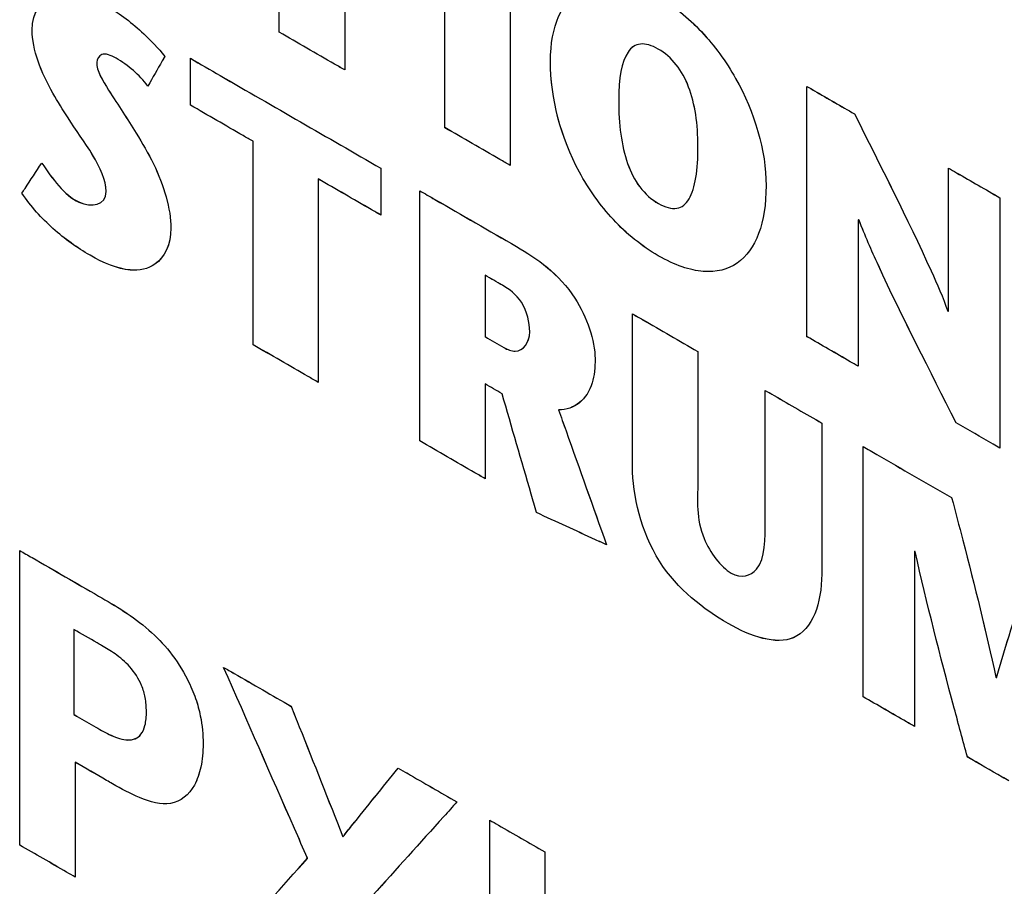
# Model space of a CAD drawing. Header units: inches. Extents: x 0 to 34, y 0 to 22.
# Tile 20 of 84: x 8.892 to 9.056, y 7.916 to 8.06. Entities that reach past the tile are written whole.
import ezdxf

# ---------------------------------------------------------------- set-up
doc = ezdxf.new("R2010")
doc.units = ezdxf.units.IN
doc.header["$LTSCALE"] = 1.87
doc.header["$MEASUREMENT"] = 0
doc.layers.add('DATUMCURVES', color=7, linetype='CONTINUOUS')

msp = doc.modelspace()

# ---------------------------------------------------------------- linework, layer by layer
at = {"layer": 'DATUMCURVES', "color": 40, "linetype": 'CONTINUOUS'}
for points, knots in [([(8.93521, 8.0579, 3.01139), (8.93521, 8.05967, 3.01264), (8.93521, 8.07096, 3.02062), (8.93521, 8.08225, 3.02861), (8.93521, 8.09178, 3.03535)], [0, 0, 0, 0, 0.15625, 1, 1, 1, 1]), ([(8.93521, 8.0579, 3.01139), (8.93521, 8.05966, 3.01263), (8.93521, 8.07095, 3.02062), (8.93521, 8.08224, 3.0286), (8.93521, 8.09177, 3.03534)], [0, 0, 0, 0, 0.15625, 1, 1, 1, 1]), ([(8.9461, 8.08549, 3.04424), (8.9461, 8.08372, 3.04299), (8.9461, 8.07243, 3.03501), (8.9461, 8.06114, 3.02702), (8.9461, 8.05161, 3.02029)], [0, 0, 0, 0, 0.15625, 1, 1, 1, 1]), ([(8.9461, 8.08548, 3.04424), (8.9461, 8.08372, 3.04299), (8.9461, 8.07242, 3.035), (8.9461, 8.06113, 3.02702), (8.9461, 8.05161, 3.02028)], [0, 0, 0, 0, 0.15625, 1, 1, 1, 1]), ([(8.96275, 8.042, 3.03388), (8.96275, 8.04417, 3.03541), (8.96275, 8.05806, 3.04524), (8.96275, 8.07195, 3.05506), (8.96275, 8.08367, 3.06335)], [0, 0, 0, 0, 0.15625, 1, 1, 1, 1]), ([(8.96275, 8.04199, 3.03388), (8.96275, 8.04416, 3.03541), (8.96275, 8.05805, 3.04523), (8.96275, 8.07194, 3.05506), (8.96275, 8.08366, 3.06334)], [0, 0, 0, 0, 0.15625, 1, 1, 1, 1]), ([(8.97363, 8.07739, 3.07223), (8.97363, 8.07522, 3.0707), (8.97363, 8.06133, 3.06087), (8.97363, 8.04744, 3.05105), (8.97363, 8.03572, 3.04276)], [0, 0, 0, 0, 0.15625, 1, 1, 1, 1]), ([(8.97363, 8.07738, 3.07223), (8.97363, 8.07521, 3.07069), (8.97363, 8.06132, 3.06087), (8.97363, 8.04743, 3.05105), (8.97363, 8.03571, 3.04276)], [0, 0, 0, 0, 0.15625, 1, 1, 1, 1]), ([(8.98035, 8.05307, 3.06326), (8.98035, 8.0589, 3.06738), (8.98322, 8.06515, 3.07532), (8.99082, 8.06692, 3.08588), (8.9983, 8.06437, 3.09323), (9.00577, 8.05829, 3.09808), (9.01337, 8.04774, 3.09993), (9.01624, 8.03818, 3.09669), (9.01624, 8.03235, 3.09256)], [0, 0, 0, 0, 0.250225, 0.375337, 0.50045, 0.625337, 0.750225, 1, 1, 1, 1]), ([(8.98035, 8.05306, 3.06325), (8.98035, 8.0589, 3.06738), (8.98322, 8.06514, 3.07531), (8.99082, 8.06691, 3.08588), (8.9983, 8.06436, 3.09323), (9.00577, 8.05828, 3.09808), (9.01337, 8.04774, 3.09993), (9.01624, 8.03818, 3.09668), (9.01624, 8.03234, 3.09255)], [0, 0, 0, 0, 0.250225, 0.375337, 0.50045, 0.625337, 0.750225, 1, 1, 1, 1]), ([(8.89408, 8.05821, 2.96124), (8.89408, 8.06127, 2.96341), (8.8966, 8.06468, 2.9689), (8.90193, 8.06435, 2.97519), (8.90709, 8.06222, 2.98001), (8.91199, 8.05844, 2.98334), (8.91507, 8.05526, 2.98485), (8.91614, 8.05387, 2.98519)], [0, 0, 0, 0, 0.292996, 0.458007, 0.638316, 0.860833, 1, 1, 1, 1]), ([(8.89408, 8.05822, 2.96124), (8.89408, 8.06128, 2.96341), (8.8966, 8.06468, 2.9689), (8.90193, 8.06436, 2.97519), (8.90709, 8.06222, 2.98001), (8.91199, 8.05844, 2.98334), (8.91507, 8.05526, 2.98486), (8.91614, 8.05388, 2.98519)], [0, 0, 0, 0, 0.292996, 0.458007, 0.638316, 0.860833, 1, 1, 1, 1]), ([(8.90005, 8.04364, 2.95824), (8.8992, 8.04499, 2.95816), (8.89625, 8.04946, 2.9577), (8.89408, 8.05509, 2.95903), (8.89408, 8.05822, 2.96124)], [0, 0, 0, 0, 0.294488, 1, 1, 1, 1]), ([(8.90005, 8.04363, 2.95824), (8.8992, 8.04499, 2.95815), (8.89625, 8.04945, 2.9577), (8.89408, 8.05508, 2.95903), (8.89408, 8.05821, 2.96124)], [0, 0, 0, 0, 0.294488, 1, 1, 1, 1]), ([(8.9461, 8.05161, 3.02028), (8.94554, 8.05193, 3.01982), (8.9419, 8.05403, 3.01685), (8.93827, 8.05613, 3.01389), (8.93521, 8.0579, 3.01139)], [0, 0, 0, 0, 0.15625, 1, 1, 1, 1]), ([(8.9461, 8.05161, 3.02029), (8.94554, 8.05194, 3.01982), (8.9419, 8.05404, 3.01686), (8.93827, 8.05613, 3.01389), (8.93521, 8.0579, 3.01139)], [0, 0, 0, 0, 0.15625, 1, 1, 1, 1]), ([(9.0049, 8.03889, 3.0833), (9.0049, 8.04258, 3.08591), (9.00414, 8.04766, 3.08857), (9.00149, 8.05261, 3.08883), (8.9983, 8.0554, 3.08689), (8.99511, 8.0563, 3.08362), (8.99246, 8.0544, 3.07904), (8.9917, 8.0502, 3.07513), (8.9917, 8.04651, 3.07252)], [0, 0, 0, 0, 0.25, 0.375, 0.5, 0.625, 0.75, 1, 1, 1, 1]), ([(9.0049, 8.03889, 3.0833), (9.0049, 8.04258, 3.08591), (9.00414, 8.04767, 3.08858), (9.00149, 8.05262, 3.08884), (8.9983, 8.0554, 3.0869), (8.99511, 8.0563, 3.08363), (8.99246, 8.05441, 3.07904), (8.9917, 8.0502, 3.07514), (8.9917, 8.04651, 3.07253)], [0, 0, 0, 0, 0.25, 0.375, 0.5, 0.625, 0.75, 1, 1, 1, 1]), ([(8.91336, 8.04893, 2.97829), (8.91261, 8.04989, 2.97805), (8.91085, 8.0517, 2.97716), (8.90824, 8.05357, 2.97529), (8.90566, 8.05471, 2.97294), (8.90424, 8.05242, 2.96958), (8.90761, 8.04687, 2.96979), (8.90993, 8.04351, 2.97025), (8.9114, 8.04108, 2.97034)], [0, 0, 0, 0, 0.136111, 0.285324, 0.413447, 0.503768, 0.688444, 1, 1, 1, 1]), ([(8.91336, 8.04893, 2.97828), (8.91261, 8.04989, 2.97805), (8.91085, 8.05169, 2.97716), (8.90824, 8.05357, 2.97529), (8.90566, 8.0547, 2.97293), (8.90424, 8.05241, 2.96957), (8.90761, 8.04686, 2.96978), (8.90993, 8.0435, 2.97024), (8.9114, 8.04107, 2.97033)], [0, 0, 0, 0, 0.136111, 0.285324, 0.413447, 0.503768, 0.688444, 1, 1, 1, 1]), ([(8.91614, 8.05388, 2.98519), (8.916, 8.05362, 2.98483), (8.91507, 8.05197, 2.98253), (8.91414, 8.05032, 2.98023), (8.91336, 8.04893, 2.97829)], [0, 0, 0, 0, 0.15625, 1, 1, 1, 1]), ([(8.91614, 8.05387, 2.98519), (8.916, 8.05361, 2.98483), (8.91507, 8.05197, 2.98253), (8.91414, 8.05032, 2.98023), (8.91336, 8.04893, 2.97828)], [0, 0, 0, 0, 0.15625, 1, 1, 1, 1]), ([(8.92042, 8.04574, 2.98468), (8.92042, 8.04615, 2.98497), (8.92042, 8.04875, 2.9868), (8.92042, 8.05135, 2.98864), (8.92042, 8.05354, 2.99019)], [0, 0, 0, 0, 0.15625, 1, 1, 1, 1]), ([(8.92042, 8.05354, 2.99019), (8.92207, 8.05259, 2.99154), (8.93264, 8.04648, 3.00017), (8.94321, 8.04038, 3.0088), (8.95213, 8.03523, 3.01608)], [0, 0, 0, 0, 0.15625, 1, 1, 1, 1]), ([(8.92042, 8.04574, 2.98467), (8.92042, 8.04614, 2.98496), (8.92042, 8.04874, 2.9868), (8.92042, 8.05134, 2.98864), (8.92042, 8.05353, 2.99019)], [0, 0, 0, 0, 0.15625, 1, 1, 1, 1]), ([(8.92042, 8.05353, 2.99019), (8.92207, 8.05258, 2.99154), (8.93264, 8.04648, 3.00017), (8.94321, 8.04038, 3.00879), (8.95213, 8.03523, 3.01608)], [0, 0, 0, 0, 0.15625, 1, 1, 1, 1]), ([(9.01624, 8.03235, 3.09256), (9.01624, 8.02613, 3.08816), (9.01368, 8.01934, 3.08023), (9.00702, 8.01763, 3.07087), (9.00234, 8.01864, 3.06585), (8.9983, 8.02052, 3.06223), (8.99426, 8.02331, 3.05925), (8.98957, 8.02771, 3.05662), (8.98291, 8.0371, 3.05511), (8.98035, 8.04685, 3.05886), (8.98035, 8.05307, 3.06326)], [0, 0, 0, 0, 0.25, 0.375, 0.4375, 0.5, 0.5625, 0.625, 0.75, 1, 1, 1, 1]), ([(9.01624, 8.03234, 3.09255), (9.01624, 8.02612, 3.08816), (9.01368, 8.01934, 3.08022), (9.00702, 8.01763, 3.07087), (9.00234, 8.01864, 3.06585), (8.9983, 8.02052, 3.06223), (8.99426, 8.0233, 3.05925), (8.98957, 8.0277, 3.05662), (8.98291, 8.0371, 3.05511), (8.98035, 8.04684, 3.05885), (8.98035, 8.05306, 3.06325)], [0, 0, 0, 0, 0.25, 0.375, 0.4375, 0.5, 0.5625, 0.625, 0.75, 1, 1, 1, 1]), ([(9.02304, 8.00719, 3.08311), (9.02304, 8.00936, 3.08464), (9.02304, 8.02325, 3.09446), (9.02304, 8.03714, 3.10429), (9.02304, 8.04886, 3.11258)], [0, 0, 0, 0, 0.15625, 1, 1, 1, 1]), ([(9.02304, 8.04886, 3.11258), (9.02346, 8.04862, 3.11291), (9.02609, 8.0471, 3.11506), (9.02872, 8.04558, 3.11721), (9.03095, 8.0443, 3.11903)], [0, 0, 0, 0, 0.15625, 1, 1, 1, 1]), ([(9.02304, 8.00718, 3.0831), (9.02304, 8.00935, 3.08464), (9.02304, 8.02324, 3.09446), (9.02304, 8.03713, 3.10428), (9.02304, 8.04885, 3.11257)], [0, 0, 0, 0, 0.15625, 1, 1, 1, 1]), ([(9.02304, 8.04885, 3.11257), (9.02346, 8.04861, 3.11291), (9.02609, 8.04709, 3.11506), (9.02872, 8.04557, 3.11721), (9.03095, 8.04429, 3.11902)], [0, 0, 0, 0, 0.15625, 1, 1, 1, 1]), ([(8.9917, 8.04651, 3.07252), (8.9917, 8.04258, 3.06975), (8.99239, 8.03718, 3.06677), (8.995, 8.03195, 3.06627), (8.9983, 8.02902, 3.06824), (9.00159, 8.02815, 3.07166), (9.00421, 8.03036, 3.07642), (9.0049, 8.03496, 3.08052), (9.0049, 8.03889, 3.0833)], [0, 0, 0, 0, 0.250482, 0.375722, 0.500963, 0.625722, 0.750482, 1, 1, 1, 1]), ([(8.9917, 8.04651, 3.07253), (8.9917, 8.04258, 3.06975), (8.99239, 8.03719, 3.06677), (8.995, 8.03196, 3.06627), (8.9983, 8.02903, 3.06824), (9.00159, 8.02815, 3.07166), (9.00421, 8.03036, 3.07642), (9.0049, 8.03496, 3.08053), (9.0049, 8.03889, 3.0833)], [0, 0, 0, 0, 0.250482, 0.375722, 0.500963, 0.625722, 0.750482, 1, 1, 1, 1]), ([(8.93084, 8.03972, 2.99318), (8.93029, 8.04004, 2.99274), (8.92682, 8.04204, 2.9899), (8.92335, 8.04405, 2.98707), (8.92042, 8.04574, 2.98467)], [0, 0, 0, 0, 0.15625, 1, 1, 1, 1]), ([(8.93084, 8.03973, 2.99318), (8.93029, 8.04004, 2.99274), (8.92682, 8.04205, 2.9899), (8.92335, 8.04405, 2.98707), (8.92042, 8.04574, 2.98468)], [0, 0, 0, 0, 0.15625, 1, 1, 1, 1]), ([(9.03095, 8.0443, 3.11903), (9.03529, 8.03561, 3.1182), (9.04083, 8.02477, 3.11733), (9.04568, 8.01369, 3.11543), (9.04649, 8.01145, 3.11483)], [0, 0, 0, 0, 0.798934, 1, 1, 1, 1]), ([(9.03095, 8.04429, 3.11902), (9.03529, 8.0356, 3.11819), (9.04083, 8.02477, 3.11732), (9.04568, 8.01369, 3.11542), (9.04649, 8.01145, 3.11483)], [0, 0, 0, 0, 0.798934, 1, 1, 1, 1]), ([(8.97363, 8.03572, 3.04276), (8.97307, 8.03604, 3.0423), (8.96944, 8.03814, 3.03934), (8.96581, 8.04023, 3.03638), (8.96275, 8.042, 3.03388)], [0, 0, 0, 0, 0.15625, 1, 1, 1, 1]), ([(8.97363, 8.03571, 3.04276), (8.97307, 8.03604, 3.0423), (8.96944, 8.03813, 3.03934), (8.96581, 8.04023, 3.03637), (8.96275, 8.04199, 3.03388)], [0, 0, 0, 0, 0.15625, 1, 1, 1, 1]), ([(8.9114, 8.04108, 2.97034), (8.91241, 8.03941, 2.97039), (8.91542, 8.03436, 2.9705), (8.91718, 8.02846, 2.96848), (8.91718, 8.02524, 2.96621)], [0, 0, 0, 0, 0.330999, 1, 1, 1, 1]), ([(8.9114, 8.04107, 2.97033), (8.91241, 8.0394, 2.97039), (8.91542, 8.03435, 2.9705), (8.91718, 8.02845, 2.96848), (8.91718, 8.02523, 2.9662)], [0, 0, 0, 0, 0.330999, 1, 1, 1, 1]), ([(8.93084, 8.00585, 2.96923), (8.93084, 8.00762, 2.97047), (8.93084, 8.01891, 2.97846), (8.93084, 8.0302, 2.98645), (8.93084, 8.03973, 2.99318)], [0, 0, 0, 0, 0.15625, 1, 1, 1, 1]), ([(8.93084, 8.00585, 2.96922), (8.93084, 8.00761, 2.97047), (8.93084, 8.0189, 2.97846), (8.93084, 8.0302, 2.98644), (8.93084, 8.03972, 2.99318)], [0, 0, 0, 0, 0.15625, 1, 1, 1, 1]), ([(8.89238, 8.0311, 2.93998), (8.89255, 8.03136, 2.94037), (8.89365, 8.03303, 2.9429), (8.89475, 8.03469, 2.94542), (8.89568, 8.0361, 2.94755)], [0, 0, 0, 0, 0.15625, 1, 1, 1, 1]), ([(8.89238, 8.0311, 2.93998), (8.89255, 8.03136, 2.94037), (8.89365, 8.03303, 2.9429), (8.89475, 8.0347, 2.94542), (8.89568, 8.0361, 2.94756)], [0, 0, 0, 0, 0.15625, 1, 1, 1, 1]), ([(8.89568, 8.0361, 2.94755), (8.89744, 8.03351, 2.94788), (8.90123, 8.0282, 2.94878), (8.9064, 8.02906, 2.95571), (8.9064, 8.03134, 2.95732)], [0, 0, 0, 0, 0.530654, 1, 1, 1, 1]), ([(8.89568, 8.0361, 2.94756), (8.89744, 8.03352, 2.94788), (8.90123, 8.02821, 2.94878), (8.9064, 8.02907, 2.95571), (8.9064, 8.03134, 2.95732)], [0, 0, 0, 0, 0.530654, 1, 1, 1, 1]), ([(8.95213, 8.03523, 3.01608), (8.95213, 8.03482, 3.01579), (8.95213, 8.03222, 3.01395), (8.95213, 8.02962, 3.01211), (8.95213, 8.02743, 3.01056)], [0, 0, 0, 0, 0.15625, 1, 1, 1, 1]), ([(8.95213, 8.03523, 3.01608), (8.95213, 8.03483, 3.01579), (8.95213, 8.03223, 3.01395), (8.95213, 8.02963, 3.01212), (8.95213, 8.02744, 3.01057)], [0, 0, 0, 0, 0.15625, 1, 1, 1, 1]), ([(9.0466, 8.01139, 3.11493), (9.0466, 8.01263, 3.11581), (9.0466, 8.02059, 3.12143), (9.0466, 8.02854, 3.12706), (9.0466, 8.03526, 3.13181)], [0, 0, 0, 0, 0.15625, 1, 1, 1, 1]), ([(9.0466, 8.03526, 3.13181), (9.04705, 8.035, 3.13217), (9.0499, 8.03335, 3.1345), (9.05275, 8.03171, 3.13683), (9.05516, 8.03032, 3.13879)], [0, 0, 0, 0, 0.15625, 1, 1, 1, 1]), ([(9.0466, 8.01138, 3.11492), (9.0466, 8.01262, 3.1158), (9.0466, 8.02058, 3.12143), (9.0466, 8.02854, 3.12706), (9.0466, 8.03525, 3.1318)], [0, 0, 0, 0, 0.15625, 1, 1, 1, 1]), ([(9.0466, 8.03525, 3.1318), (9.04705, 8.03499, 3.13217), (9.0499, 8.03335, 3.1345), (9.05275, 8.0317, 3.13682), (9.05516, 8.03031, 3.13879)], [0, 0, 0, 0, 0.15625, 1, 1, 1, 1]), ([(8.95213, 8.02744, 3.01057), (8.95158, 8.02775, 3.01012), (8.94811, 8.02975, 3.00729), (8.94464, 8.03176, 3.00445), (8.94171, 8.03345, 3.00206)], [0, 0, 0, 0, 0.15625, 1, 1, 1, 1]), ([(8.94171, 8.03345, 3.00206), (8.94171, 8.03169, 3.00081), (8.94171, 8.02039, 2.99283), (8.94171, 8.0091, 2.98484), (8.94171, 7.99957, 2.97811)], [0, 0, 0, 0, 0.15625, 1, 1, 1, 1]), ([(8.95213, 8.02743, 3.01056), (8.95158, 8.02774, 3.01012), (8.94811, 8.02975, 3.00728), (8.94464, 8.03175, 3.00445), (8.94171, 8.03344, 3.00206)], [0, 0, 0, 0, 0.15625, 1, 1, 1, 1]), ([(8.94171, 8.03344, 3.00206), (8.94171, 8.03168, 3.00081), (8.94171, 8.02039, 2.99283), (8.94171, 8.0091, 2.98484), (8.94171, 7.99957, 2.9781)], [0, 0, 0, 0, 0.15625, 1, 1, 1, 1]), ([(8.91718, 8.02523, 2.9662), (8.91718, 8.02253, 2.96429), (8.91535, 8.01886, 2.95946), (8.91002, 8.01775, 2.95215), (8.90491, 8.01989, 2.9474), (8.90058, 8.02269, 2.94408), (8.89665, 8.02581, 2.94148), (8.89387, 8.02885, 2.94021), (8.89238, 8.0311, 2.93998)], [0, 0, 0, 0, 0.228132, 0.391535, 0.611523, 0.713751, 0.81368, 1, 1, 1, 1]), ([(8.91718, 8.02524, 2.96621), (8.91718, 8.02253, 2.96429), (8.91535, 8.01887, 2.95946), (8.91002, 8.01776, 2.95215), (8.90491, 8.0199, 2.94741), (8.90058, 8.0227, 2.94408), (8.89665, 8.02582, 2.94148), (8.89387, 8.02885, 2.94021), (8.89238, 8.0311, 2.93998)], [0, 0, 0, 0, 0.228132, 0.391535, 0.611523, 0.713751, 0.81368, 1, 1, 1, 1]), ([(8.95859, 8.0315, 3.02136), (8.95943, 8.03102, 3.02204), (8.96479, 8.02792, 3.02642), (8.97016, 8.02482, 3.0308), (8.97469, 8.02221, 3.0345)], [0, 0, 0, 0, 0.15625, 1, 1, 1, 1]), ([(8.95859, 7.98983, 2.99189), (8.95859, 7.992, 2.99342), (8.95859, 8.00589, 3.00325), (8.95859, 8.01978, 3.01307), (8.95859, 8.0315, 3.02136)], [0, 0, 0, 0, 0.15625, 1, 1, 1, 1]), ([(8.95859, 8.03149, 3.02135), (8.95943, 8.03101, 3.02204), (8.96479, 8.02791, 3.02642), (8.97016, 8.02481, 3.0308), (8.97469, 8.0222, 3.0345)], [0, 0, 0, 0, 0.15625, 1, 1, 1, 1]), ([(8.95859, 7.98982, 2.99188), (8.95859, 7.99199, 2.99342), (8.95859, 8.00588, 3.00324), (8.95859, 8.01977, 3.01306), (8.95859, 8.03149, 3.02135)], [0, 0, 0, 0, 0.15625, 1, 1, 1, 1]), ([(9.05516, 8.03032, 3.13879), (9.05516, 8.02815, 3.13726), (9.05516, 8.01426, 3.12743), (9.05516, 8.00037, 3.11761), (9.05516, 7.98865, 3.10932)], [0, 0, 0, 0, 0.15625, 1, 1, 1, 1]), ([(9.05516, 8.03031, 3.13879), (9.05516, 8.02814, 3.13725), (9.05516, 8.01425, 3.12743), (9.05516, 8.00036, 3.11761), (9.05516, 7.98864, 3.10932)], [0, 0, 0, 0, 0.15625, 1, 1, 1, 1]), ([(9.03158, 8.02666, 3.10733), (9.03158, 8.02539, 3.10643), (9.03158, 8.01725, 3.10068), (9.03158, 8.00912, 3.09493), (9.03158, 8.00225, 3.09007)], [0, 0, 0, 0, 0.15625, 1, 1, 1, 1]), ([(9.03158, 8.02666, 3.10734), (9.03158, 8.02539, 3.10644), (9.03158, 8.01726, 3.10068), (9.03158, 8.00912, 3.09493), (9.03158, 8.00226, 3.09008)], [0, 0, 0, 0, 0.15625, 1, 1, 1, 1]), ([(9.04788, 7.99284, 3.10339), (9.04348, 8.00156, 3.10415), (9.03769, 8.01269, 3.10494), (9.03267, 8.02408, 3.10684), (9.0317, 8.0266, 3.10743)], [0, 0, 0, 0, 0.779681, 1, 1, 1, 1]), ([(9.04788, 7.99284, 3.10338), (9.04348, 8.00155, 3.10414), (9.03769, 8.01269, 3.10493), (9.03267, 8.02407, 3.10684), (9.0317, 8.02659, 3.10743)], [0, 0, 0, 0, 0.779685, 1, 1, 1, 1]), ([(8.97469, 8.02221, 3.0345), (8.97804, 8.02027, 3.03724), (8.98472, 8.01556, 3.04209), (8.98777, 8.00652, 3.03943), (8.98777, 8.00352, 3.03731)], [0, 0, 0, 0, 0.563453, 1, 1, 1, 1]), ([(8.97469, 8.0222, 3.0345), (8.97804, 8.02026, 3.03724), (8.98472, 8.01556, 3.04209), (8.98777, 8.00652, 3.03943), (8.98777, 8.00352, 3.03731)], [0, 0, 0, 0, 0.563453, 1, 1, 1, 1]), ([(8.96947, 8.01742, 3.02472), (8.96947, 8.01689, 3.02434), (8.96947, 8.01347, 3.02193), (8.96947, 8.01006, 3.01952), (8.96947, 8.00718, 3.01748)], [0, 0, 0, 0, 0.15625, 1, 1, 1, 1]), ([(8.96947, 8.01742, 3.02472), (8.96947, 8.01689, 3.02435), (8.96947, 8.01348, 3.02193), (8.96947, 8.01007, 3.01952), (8.96947, 8.00719, 3.01748)], [0, 0, 0, 0, 0.15625, 1, 1, 1, 1]), ([(8.97689, 8.00801, 3.02716), (8.97689, 8.00948, 3.0282), (8.97611, 8.01309, 3.02979), (8.97345, 8.01512, 3.02797), (8.97236, 8.01575, 3.02708)], [0, 0, 0, 0, 0.539293, 1, 1, 1, 1]), ([(8.97689, 8.00801, 3.02717), (8.97689, 8.00948, 3.0282), (8.97611, 8.0131, 3.0298), (8.97345, 8.01512, 3.02798), (8.97236, 8.01575, 3.02709)], [0, 0, 0, 0, 0.539293, 1, 1, 1, 1]), ([(8.99399, 7.98552, 3.03219), (8.99399, 7.98685, 3.03313), (8.99399, 7.99534, 3.03914), (8.99399, 8.00383, 3.04514), (8.99399, 8.011, 3.05021)], [0, 0, 0, 0, 0.15625, 1, 1, 1, 1]), ([(8.99399, 8.011, 3.05021), (8.99455, 8.01067, 3.05067), (8.99818, 8.00858, 3.05363), (9.0018, 8.00648, 3.05659), (9.00486, 8.00472, 3.05909)], [0, 0, 0, 0, 0.15625, 1, 1, 1, 1]), ([(8.99399, 7.98553, 3.0322), (8.99399, 7.98685, 3.03314), (8.99399, 7.99534, 3.03914), (8.99399, 8.00384, 3.04515), (8.99399, 8.011, 3.05021)], [0, 0, 0, 0, 0.15625, 1, 1, 1, 1]), ([(8.99399, 8.011, 3.05021), (8.99455, 8.01068, 3.05068), (8.99818, 8.00858, 3.05364), (9.0018, 8.00649, 3.0566), (9.00486, 8.00472, 3.05909)], [0, 0, 0, 0, 0.15625, 1, 1, 1, 1]), ([(8.97257, 8.00539, 3.02002), (8.97322, 8.00501, 3.02054), (8.97547, 8.00419, 3.02272), (8.97689, 8.0062, 3.02589), (8.97689, 8.00801, 3.02716)], [0, 0, 0, 0, 0.292112, 1, 1, 1, 1]), ([(8.97257, 8.00539, 3.02002), (8.97322, 8.00502, 3.02055), (8.97547, 8.0042, 3.02273), (8.97689, 8.00621, 3.02589), (8.97689, 8.00801, 3.02717)], [0, 0, 0, 0, 0.292112, 1, 1, 1, 1]), ([(9.03158, 8.00226, 3.09008), (9.03114, 8.00251, 3.08971), (9.02829, 8.00416, 3.08739), (9.02545, 8.0058, 3.08507), (9.02304, 8.00719, 3.08311)], [0, 0, 0, 0, 0.15625, 1, 1, 1, 1]), ([(9.03158, 8.00225, 3.09007), (9.03114, 8.00251, 3.08971), (9.02829, 8.00415, 3.08739), (9.02545, 8.00579, 3.08506), (9.02304, 8.00718, 3.0831)], [0, 0, 0, 0, 0.15625, 1, 1, 1, 1]), ([(8.94171, 7.99957, 2.9781), (8.94114, 7.9999, 2.97764), (8.93752, 8.00199, 2.97468), (8.93389, 8.00408, 2.97172), (8.93084, 8.00585, 2.96922)], [0, 0, 0, 0, 0.15625, 1, 1, 1, 1]), ([(8.94171, 7.99957, 2.97811), (8.94114, 7.9999, 2.97764), (8.93752, 8.00199, 2.97468), (8.93389, 8.00409, 2.97172), (8.93084, 8.00585, 2.96923)], [0, 0, 0, 0, 0.15625, 1, 1, 1, 1]), ([(9.00486, 8.00472, 3.05909), (9.00486, 8.00358, 3.05829), (9.00486, 7.99632, 3.05315), (9.00486, 7.98906, 3.04801), (9.00486, 7.98293, 3.04368)], [0, 0, 0, 0, 0.15625, 1, 1, 1, 1]), ([(9.00486, 8.00472, 3.05909), (9.00486, 8.00359, 3.05829), (9.00486, 7.99633, 3.05315), (9.00486, 7.98906, 3.04802), (9.00486, 7.98293, 3.04368)], [0, 0, 0, 0, 0.15625, 1, 1, 1, 1]), ([(8.98777, 8.00352, 3.03731), (8.98777, 8.00207, 3.03628), (8.98738, 7.99747, 3.03255), (8.9843, 7.99497, 3.02702), (8.98169, 7.995, 3.02384)], [0, 0, 0, 0, 0.300812, 1, 1, 1, 1]), ([(8.98777, 8.00352, 3.03731), (8.98777, 8.00208, 3.03629), (8.98738, 7.99747, 3.03256), (8.9843, 7.99498, 3.02702), (8.98169, 7.99501, 3.02384)], [0, 0, 0, 0, 0.300812, 1, 1, 1, 1]), ([(8.96947, 7.99932, 3.01192), (8.96947, 7.9985, 3.01134), (8.96947, 7.99324, 3.00762), (8.96947, 7.98798, 3.0039), (8.96947, 7.98354, 3.00076)], [0, 0, 0, 0, 0.15625, 1, 1, 1, 1]), ([(8.96947, 7.99932, 3.01192), (8.96947, 7.9985, 3.01134), (8.96947, 7.99324, 3.00762), (8.96947, 7.98799, 3.00391), (8.96947, 7.98355, 3.00077)], [0, 0, 0, 0, 0.15625, 1, 1, 1, 1]), ([(8.97803, 7.97789, 3.00725), (8.97773, 7.97892, 3.00761), (8.97582, 7.98551, 3.00994), (8.97391, 7.99211, 3.01227), (8.9723, 7.99768, 3.01424)], [0, 0, 0, 0, 0.15625, 1, 1, 1, 1]), ([(8.97803, 7.97789, 3.00725), (8.97773, 7.97892, 3.00762), (8.97582, 7.98552, 3.00995), (8.97391, 7.99212, 3.01228), (8.9723, 7.99768, 3.01424)], [0, 0, 0, 0, 0.15625, 1, 1, 1, 1]), ([(9.0161, 7.97662, 3.05298), (9.0161, 7.97774, 3.05378), (9.0161, 7.98495, 3.05887), (9.0161, 7.99215, 3.06397), (9.0161, 7.99823, 3.06827)], [0, 0, 0, 0, 0.15625, 1, 1, 1, 1]), ([(9.0161, 7.99823, 3.06827), (9.01659, 7.99794, 3.06867), (9.01972, 7.99614, 3.07122), (9.02286, 7.99433, 3.07378), (9.0255, 7.9928, 3.07594)], [0, 0, 0, 0, 0.15625, 1, 1, 1, 1]), ([(9.0161, 7.97662, 3.05299), (9.0161, 7.97775, 3.05378), (9.0161, 7.98495, 3.05888), (9.0161, 7.99215, 3.06397), (9.0161, 7.99823, 3.06827)], [0, 0, 0, 0, 0.15625, 1, 1, 1, 1]), ([(9.0161, 7.99823, 3.06827), (9.01659, 7.99795, 3.06867), (9.01972, 7.99614, 3.07123), (9.02286, 7.99433, 3.07379), (9.0255, 7.99281, 3.07594)], [0, 0, 0, 0, 0.15625, 1, 1, 1, 1]), ([(8.98169, 7.99501, 3.02384), (8.98211, 7.99384, 3.02352), (8.98477, 7.98634, 3.02149), (8.98744, 7.97885, 3.01946), (8.98969, 7.97253, 3.01774)], [0, 0, 0, 0, 0.15625, 1, 1, 1, 1]), ([(8.98169, 7.995, 3.02384), (8.98211, 7.99383, 3.02352), (8.98477, 7.98634, 3.02149), (8.98744, 7.97884, 3.01945), (8.98969, 7.97252, 3.01774)], [0, 0, 0, 0, 0.15625, 1, 1, 1, 1]), ([(9.0255, 7.99281, 3.07594), (9.0255, 7.99149, 3.07502), (9.0255, 7.9831, 3.06908), (9.0255, 7.97471, 3.06314), (9.0255, 7.96762, 3.05814)], [0, 0, 0, 0, 0.15625, 1, 1, 1, 1]), ([(9.0255, 7.9928, 3.07594), (9.0255, 7.99149, 3.07501), (9.0255, 7.98309, 3.06908), (9.0255, 7.9747, 3.06314), (9.0255, 7.96762, 3.05813)], [0, 0, 0, 0, 0.15625, 1, 1, 1, 1]), ([(9.05516, 7.98864, 3.10932), (9.05478, 7.98886, 3.10901), (9.05235, 7.99026, 3.10703), (9.04993, 7.99166, 3.10505), (9.04788, 7.99284, 3.10338)], [0, 0, 0, 0, 0.15625, 1, 1, 1, 1]), ([(9.05516, 7.98865, 3.10932), (9.05478, 7.98886, 3.10901), (9.05235, 7.99026, 3.10704), (9.04993, 7.99166, 3.10506), (9.04788, 7.99284, 3.10339)], [0, 0, 0, 0, 0.15625, 1, 1, 1, 1]), ([(8.96947, 7.98355, 3.00077), (8.9689, 7.98388, 3.00031), (8.96527, 7.98597, 2.99735), (8.96165, 7.98806, 2.99439), (8.95859, 7.98983, 2.99189)], [0, 0, 0, 0, 0.15625, 1, 1, 1, 1]), ([(8.96947, 7.98354, 3.00076), (8.9689, 7.98387, 3.0003), (8.96527, 7.98596, 2.99734), (8.96165, 7.98806, 2.99438), (8.95859, 7.98982, 2.99188)], [0, 0, 0, 0, 0.15625, 1, 1, 1, 1]), ([(9.03239, 7.94721, 3.05214), (9.03239, 7.94938, 3.05367), (9.03239, 7.96327, 3.06349), (9.03239, 7.97717, 3.07332), (9.03239, 7.98889, 3.08161)], [0, 0, 0, 0, 0.15625, 1, 1, 1, 1]), ([(9.03239, 7.98889, 3.08161), (9.03315, 7.98844, 3.08223), (9.03806, 7.98561, 3.08624), (9.04297, 7.98277, 3.09025), (9.04712, 7.98038, 3.09363)], [0, 0, 0, 0, 0.15625, 1, 1, 1, 1]), ([(9.03239, 7.94722, 3.05214), (9.03239, 7.94939, 3.05368), (9.03239, 7.96328, 3.0635), (9.03239, 7.97717, 3.07332), (9.03239, 7.98889, 3.08161)], [0, 0, 0, 0, 0.15625, 1, 1, 1, 1]), ([(9.03239, 7.98889, 3.08161), (9.03315, 7.98845, 3.08224), (9.03806, 7.98561, 3.08625), (9.04297, 7.98278, 3.09025), (9.04712, 7.98039, 3.09364)], [0, 0, 0, 0, 0.15625, 1, 1, 1, 1]), ([(9.00992, 7.95941, 3.03325), (9.00596, 7.9617, 3.03002), (8.99685, 7.9686, 3.02374), (8.99399, 7.98082, 3.02887), (8.99399, 7.98553, 3.0322)], [0, 0, 0, 0, 0.49304, 1, 1, 1, 1]), ([(9.00992, 7.95941, 3.03325), (9.00596, 7.9617, 3.03001), (8.99685, 7.9686, 3.02373), (8.99399, 7.98081, 3.02887), (8.99399, 7.98552, 3.03219)], [0, 0, 0, 0, 0.49304, 1, 1, 1, 1]), ([(9.00486, 7.98293, 3.04368), (9.00486, 7.97998, 3.04159), (9.00429, 7.97478, 3.03721), (9.00869, 7.96882, 3.03838), (9.01044, 7.9678, 3.03982)], [0, 0, 0, 0, 0.592526, 1, 1, 1, 1]), ([(9.00486, 7.98293, 3.04368), (9.00486, 7.97998, 3.0416), (9.00429, 7.97478, 3.03722), (9.00869, 7.96882, 3.03839), (9.01044, 7.96781, 3.03982)], [0, 0, 0, 0, 0.592526, 1, 1, 1, 1]), ([(9.04712, 7.98039, 3.09364), (9.04774, 7.97803, 3.09273), (9.05038, 7.96802, 3.08889), (9.05285, 7.95804, 3.08486), (9.0545, 7.95046, 3.08152)], [0, 0, 0, 0, 0.235601, 1, 1, 1, 1]), ([(9.04712, 7.98038, 3.09363), (9.04774, 7.97802, 3.09273), (9.05038, 7.96802, 3.08888), (9.05285, 7.95803, 3.08485), (9.0545, 7.95046, 3.08152)], [0, 0, 0, 0, 0.235601, 1, 1, 1, 1]), ([(8.98969, 7.97252, 3.01774), (8.98908, 7.9728, 3.01719), (8.98519, 7.97459, 3.01369), (8.98131, 7.97638, 3.0102), (8.97803, 7.97789, 3.00725)], [0, 0, 0, 0, 0.15625, 1, 1, 1, 1]), ([(8.98969, 7.97253, 3.01774), (8.98908, 7.97281, 3.01719), (8.98519, 7.97459, 3.0137), (8.98131, 7.97638, 3.0102), (8.97803, 7.97789, 3.00725)], [0, 0, 0, 0, 0.15625, 1, 1, 1, 1]), ([(9.01044, 7.9678, 3.03982), (9.01209, 7.96685, 3.04117), (9.01619, 7.96816, 3.04711), (9.0161, 7.97356, 3.05082), (9.0161, 7.97662, 3.05298)], [0, 0, 0, 0, 0.384269, 1, 1, 1, 1]), ([(9.01044, 7.96781, 3.03982), (9.01209, 7.96685, 3.04117), (9.01619, 7.96816, 3.04711), (9.0161, 7.97356, 3.05083), (9.0161, 7.97662, 3.05299)], [0, 0, 0, 0, 0.384269, 1, 1, 1, 1]), ([(8.89201, 7.97159, 2.89744), (8.89269, 7.97119, 2.898), (8.89707, 7.96867, 2.90157), (8.90145, 7.96614, 2.90515), (8.90515, 7.964, 2.90817)], [0, 0, 0, 0, 0.15625, 1, 1, 1, 1]), ([(8.89201, 7.92253, 2.86275), (8.89201, 7.92509, 2.86455), (8.89201, 7.94144, 2.87612), (8.89201, 7.95779, 2.88768), (8.89201, 7.97159, 2.89744)], [0, 0, 0, 0, 0.15625, 1, 1, 1, 1]), ([(8.89201, 7.97158, 2.89744), (8.89269, 7.97119, 2.89799), (8.89707, 7.96866, 2.90157), (8.90145, 7.96613, 2.90515), (8.90515, 7.964, 2.90816)], [0, 0, 0, 0, 0.15625, 1, 1, 1, 1]), ([(8.89201, 7.92253, 2.86274), (8.89201, 7.92508, 2.86455), (8.89201, 7.94143, 2.87611), (8.89201, 7.95779, 2.88768), (8.89201, 7.97158, 2.89744)], [0, 0, 0, 0, 0.15625, 1, 1, 1, 1]), ([(9.04094, 7.97145, 3.07975), (9.04094, 7.96993, 3.07868), (9.04094, 7.96021, 3.0718), (9.04094, 7.95048, 3.06493), (9.04094, 7.94228, 3.05913)], [0, 0, 0, 0, 0.15625, 1, 1, 1, 1]), ([(9.04094, 7.97144, 3.07975), (9.04094, 7.96992, 3.07867), (9.04094, 7.9602, 3.0718), (9.04094, 7.95048, 3.06492), (9.04094, 7.94227, 3.05912)], [0, 0, 0, 0, 0.15625, 1, 1, 1, 1]), ([(9.04975, 7.93719, 3.06631), (9.04901, 7.9399, 3.06733), (9.0459, 7.95134, 3.07161), (9.043, 7.96275, 3.07611), (9.04104, 7.97139, 3.07983)], [0, 0, 0, 0, 0.237336, 1, 1, 1, 1]), ([(9.04975, 7.9372, 3.06631), (9.04901, 7.93991, 3.06733), (9.0459, 7.95134, 3.07161), (9.043, 7.96275, 3.07612), (9.04104, 7.97139, 3.07983)], [0, 0, 0, 0, 0.237336, 1, 1, 1, 1]), ([(9.0546, 7.95041, 3.0816), (9.05516, 7.95243, 3.08371), (9.05732, 7.95981, 3.09158), (9.05988, 7.96682, 3.09967), (9.06171, 7.97196, 3.10556)], [0, 0, 0, 0, 0.270794, 1, 1, 1, 1]), ([(9.0546, 7.9504, 3.0816), (9.05516, 7.95243, 3.08371), (9.05732, 7.9598, 3.09158), (9.05988, 7.96681, 3.09967), (9.06171, 7.97195, 3.10555)], [0, 0, 0, 0, 0.270794, 1, 1, 1, 1]), ([(9.0255, 7.96762, 3.05813), (9.0255, 7.96284, 3.05475), (9.0225, 7.95432, 3.04506), (9.01373, 7.95721, 3.03635), (9.00992, 7.95941, 3.03325)], [0, 0, 0, 0, 0.52122, 1, 1, 1, 1]), ([(9.0255, 7.96762, 3.05814), (9.0255, 7.96285, 3.05476), (9.0225, 7.95433, 3.04506), (9.01373, 7.95722, 3.03636), (9.00992, 7.95941, 3.03325)], [0, 0, 0, 0, 0.52122, 1, 1, 1, 1]), ([(8.90515, 7.964, 2.90816), (8.90795, 7.96238, 2.91045), (8.91207, 7.95994, 2.91378), (8.91714, 7.95481, 2.91635), (8.91975, 7.95071, 2.91665), (8.92133, 7.94701, 2.91597), (8.92232, 7.94333, 2.91459), (8.92266, 7.93942, 2.91222), (8.9223, 7.93549, 2.90901), (8.92092, 7.93152, 2.90452), (8.9176, 7.92872, 2.89847), (8.91226, 7.93005, 2.89286), (8.90895, 7.93187, 2.89009), (8.90744, 7.93273, 2.88887)], [0, 0, 0, 0, 0.176849, 0.255872, 0.337374, 0.389574, 0.43672, 0.516878, 0.592032, 0.662053, 0.790295, 0.905081, 1, 1, 1, 1]), ([(8.90515, 7.964, 2.90817), (8.90795, 7.96239, 2.91045), (8.91207, 7.95995, 2.91378), (8.91714, 7.95481, 2.91636), (8.91975, 7.95071, 2.91666), (8.92133, 7.94701, 2.91597), (8.92232, 7.94334, 2.91459), (8.92266, 7.93942, 2.91223), (8.9223, 7.9355, 2.90902), (8.92092, 7.93153, 2.90453), (8.9176, 7.92872, 2.89847), (8.91226, 7.93005, 2.89287), (8.90895, 7.93187, 2.8901), (8.90744, 7.93274, 2.88887)], [0, 0, 0, 0, 0.176849, 0.255872, 0.337374, 0.389574, 0.436722, 0.516898, 0.59204, 0.662055, 0.790295, 0.905081, 1, 1, 1, 1]), ([(8.90562, 7.95576, 2.90292), (8.90538, 7.9559, 2.90272), (8.90385, 7.95679, 2.90147), (8.90231, 7.95767, 2.90022), (8.90102, 7.95842, 2.89917)], [0, 0, 0, 0, 0.15625, 1, 1, 1, 1]), ([(8.90102, 7.95842, 2.89917), (8.90102, 7.95768, 2.89864), (8.90102, 7.95296, 2.89531), (8.90102, 7.94824, 2.89197), (8.90102, 7.94426, 2.88916)], [0, 0, 0, 0, 0.15625, 1, 1, 1, 1]), ([(8.90562, 7.95577, 2.90292), (8.90538, 7.95591, 2.90273), (8.90385, 7.95679, 2.90147), (8.90231, 7.95768, 2.90022), (8.90102, 7.95842, 2.89917)], [0, 0, 0, 0, 0.15625, 1, 1, 1, 1]), ([(8.90102, 7.95842, 2.89917), (8.90102, 7.95769, 2.89865), (8.90102, 7.95297, 2.89531), (8.90102, 7.94825, 2.89198), (8.90102, 7.94427, 2.88916)], [0, 0, 0, 0, 0.15625, 1, 1, 1, 1]), ([(8.90468, 7.94216, 2.89214), (8.90553, 7.94167, 2.89284), (8.90733, 7.94066, 2.89433), (8.9101, 7.93971, 2.89706), (8.91215, 7.9405, 2.90013), (8.91298, 7.94252, 2.90257), (8.91316, 7.94465, 2.9043), (8.91299, 7.94692, 2.9057), (8.91225, 7.94957, 2.90667), (8.91043, 7.95238, 2.90642), (8.90797, 7.95438, 2.90482), (8.90637, 7.95533, 2.90354), (8.90562, 7.95577, 2.90292)], [0, 0, 0, 0, 0.110845, 0.234128, 0.36087, 0.436144, 0.529375, 0.612398, 0.679441, 0.792319, 0.901906, 1, 1, 1, 1]), ([(8.90468, 7.94215, 2.89214), (8.90553, 7.94166, 2.89284), (8.90733, 7.94065, 2.89433), (8.9101, 7.9397, 2.89705), (8.91215, 7.94049, 2.90012), (8.91298, 7.94251, 2.90256), (8.91316, 7.94465, 2.9043), (8.91299, 7.94692, 2.9057), (8.91225, 7.94957, 2.90666), (8.91043, 7.95237, 2.90642), (8.90797, 7.95438, 2.90482), (8.90637, 7.95533, 2.90353), (8.90562, 7.95576, 2.90292)], [0, 0, 0, 0, 0.110845, 0.234128, 0.36087, 0.436144, 0.529375, 0.612398, 0.679441, 0.792319, 0.901906, 1, 1, 1, 1]), ([(8.93991, 7.92031, 2.91985), (8.93919, 7.92197, 2.92013), (8.93453, 7.93257, 2.92193), (8.92988, 7.94317, 2.92373), (8.92595, 7.95212, 2.92524)], [0, 0, 0, 0, 0.15625, 1, 1, 1, 1]), ([(8.92595, 7.95212, 2.92524), (8.92653, 7.95178, 2.92572), (8.93029, 7.94962, 2.92878), (8.93404, 7.94745, 2.93185), (8.9372, 7.94562, 2.93443)], [0, 0, 0, 0, 0.15625, 1, 1, 1, 1]), ([(8.93991, 7.92032, 2.91986), (8.93919, 7.92198, 2.92014), (8.93453, 7.93258, 2.92193), (8.92988, 7.94318, 2.92373), (8.92595, 7.95212, 2.92525)], [0, 0, 0, 0, 0.15625, 1, 1, 1, 1]), ([(8.92595, 7.95212, 2.92525), (8.92653, 7.95179, 2.92572), (8.93029, 7.94962, 2.92879), (8.93404, 7.94745, 2.93185), (8.9372, 7.94563, 2.93443)], [0, 0, 0, 0, 0.15625, 1, 1, 1, 1]), ([(9.04094, 7.94228, 3.05913), (9.0405, 7.94254, 3.05876), (9.03764, 7.94418, 3.05643), (9.03479, 7.94583, 3.0541), (9.03239, 7.94722, 3.05214)], [0, 0, 0, 0, 0.15625, 1, 1, 1, 1]), ([(9.04094, 7.94227, 3.05912), (9.0405, 7.94253, 3.05876), (9.03764, 7.94418, 3.05643), (9.03479, 7.94582, 3.0541), (9.03239, 7.94721, 3.05214)], [0, 0, 0, 0, 0.15625, 1, 1, 1, 1]), ([(8.9372, 7.94563, 2.93443), (8.93765, 7.9445, 2.93418), (8.94052, 7.93726, 2.93258), (8.94339, 7.93003, 2.93098), (8.94581, 7.92392, 2.92962)], [0, 0, 0, 0, 0.15625, 1, 1, 1, 1]), ([(8.9372, 7.94562, 2.93443), (8.93765, 7.94449, 2.93418), (8.94052, 7.93726, 2.93258), (8.94339, 7.93002, 2.93097), (8.94581, 7.92392, 2.92962)], [0, 0, 0, 0, 0.15625, 1, 1, 1, 1]), ([(8.90102, 7.94427, 2.88916), (8.90121, 7.94416, 2.88932), (8.90243, 7.94346, 2.89031), (8.90365, 7.94275, 2.89131), (8.90468, 7.94216, 2.89214)], [0, 0, 0, 0, 0.15625, 1, 1, 1, 1]), ([(8.90102, 7.94426, 2.88916), (8.90121, 7.94415, 2.88931), (8.90243, 7.94345, 2.89031), (8.90365, 7.94275, 2.8913), (8.90468, 7.94215, 2.89214)], [0, 0, 0, 0, 0.15625, 1, 1, 1, 1]), ([(9.05661, 7.93323, 3.07192), (9.05626, 7.93344, 3.07163), (9.05397, 7.93476, 3.06976), (9.05168, 7.93608, 3.06789), (9.04975, 7.9372, 3.06631)], [0, 0, 0, 0, 0.15625, 1, 1, 1, 1]), ([(9.05661, 7.93323, 3.07192), (9.05626, 7.93343, 3.07162), (9.05397, 7.93475, 3.06976), (9.05168, 7.93608, 3.06789), (9.04975, 7.93719, 3.06631)], [0, 0, 0, 0, 0.15625, 1, 1, 1, 1]), ([(8.90744, 7.93274, 2.88887), (8.90712, 7.93292, 2.88861), (8.90506, 7.93412, 2.88692), (8.903, 7.93531, 2.88524), (8.90126, 7.93631, 2.88382)], [0, 0, 0, 0, 0.15625, 1, 1, 1, 1]), ([(8.90126, 7.93631, 2.88382), (8.90126, 7.93531, 2.88312), (8.90126, 7.92894, 2.87861), (8.90126, 7.92257, 2.8741), (8.90126, 7.91719, 2.8703)], [0, 0, 0, 0, 0.15625, 1, 1, 1, 1]), ([(8.90744, 7.93273, 2.88887), (8.90712, 7.93292, 2.8886), (8.90506, 7.93411, 2.88692), (8.903, 7.9353, 2.88524), (8.90126, 7.9363, 2.88382)], [0, 0, 0, 0, 0.15625, 1, 1, 1, 1]), ([(8.90126, 7.9363, 2.88382), (8.90126, 7.93531, 2.88311), (8.90126, 7.92894, 2.87861), (8.90126, 7.92256, 2.8741), (8.90126, 7.91719, 2.8703)], [0, 0, 0, 0, 0.15625, 1, 1, 1, 1]), ([(8.94581, 7.92392, 2.92962), (8.94628, 7.92451, 2.93063), (8.94935, 7.92832, 2.93707), (8.95241, 7.93213, 2.94352), (8.955, 7.93535, 2.94896)], [0, 0, 0, 0, 0.15625, 1, 1, 1, 1]), ([(8.94581, 7.92392, 2.92962), (8.94628, 7.92452, 2.93063), (8.94935, 7.92833, 2.93708), (8.95241, 7.93214, 2.94352), (8.955, 7.93535, 2.94896)], [0, 0, 0, 0, 0.15625, 1, 1, 1, 1]), ([(8.955, 7.93535, 2.94896), (8.95551, 7.93505, 2.94938), (8.95877, 7.93317, 2.95204), (8.96203, 7.93129, 2.9547), (8.96478, 7.9297, 2.95694)], [0, 0, 0, 0, 0.15625, 1, 1, 1, 1]), ([(8.955, 7.93535, 2.94896), (8.95551, 7.93506, 2.94938), (8.95877, 7.93318, 2.95204), (8.96203, 7.93129, 2.9547), (8.96478, 7.92971, 2.95695)], [0, 0, 0, 0, 0.15625, 1, 1, 1, 1]), ([(8.96478, 7.92971, 2.95695), (8.96405, 7.92889, 2.95548), (8.95937, 7.9237, 2.94608), (8.9547, 7.91851, 2.93668), (8.95075, 7.91413, 2.92876)], [0, 0, 0, 0, 0.15625, 1, 1, 1, 1]), ([(8.96478, 7.9297, 2.95694), (8.96405, 7.92889, 2.95548), (8.95937, 7.9237, 2.94608), (8.9547, 7.9185, 2.93668), (8.95075, 7.91412, 2.92875)], [0, 0, 0, 0, 0.15625, 1, 1, 1, 1]), ([(8.97026, 7.92668, 2.96152), (8.97073, 7.9264, 2.96191), (8.97378, 7.92464, 2.96439), (8.97682, 7.92289, 2.96688), (8.97939, 7.9214, 2.96897)], [0, 0, 0, 0, 0.15625, 1, 1, 1, 1]), ([(8.97026, 7.87735, 2.92663), (8.97026, 7.87991, 2.92845), (8.97026, 7.89636, 2.94008), (8.97026, 7.9128, 2.95171), (8.97026, 7.92668, 2.96152)], [0, 0, 0, 0, 0.15625, 1, 1, 1, 1]), ([(8.97026, 7.92668, 2.96152), (8.97073, 7.92641, 2.96191), (8.97378, 7.92465, 2.96439), (8.97682, 7.92289, 2.96688), (8.97939, 7.92141, 2.96898)], [0, 0, 0, 0, 0.15625, 1, 1, 1, 1]), ([(8.97026, 7.87735, 2.92664), (8.97026, 7.87992, 2.92845), (8.97026, 7.89636, 2.94008), (8.97026, 7.91281, 2.95171), (8.97026, 7.92668, 2.96152)], [0, 0, 0, 0, 0.15625, 1, 1, 1, 1]), ([(8.90126, 7.91719, 2.8703), (8.90078, 7.91746, 2.8699), (8.89769, 7.91924, 2.86739), (8.89461, 7.92102, 2.86487), (8.89201, 7.92253, 2.86274)], [0, 0, 0, 0, 0.15625, 1, 1, 1, 1]), ([(8.90126, 7.91719, 2.8703), (8.90078, 7.91747, 2.86991), (8.89769, 7.91925, 2.86739), (8.89461, 7.92103, 2.86487), (8.89201, 7.92253, 2.86275)], [0, 0, 0, 0, 0.15625, 1, 1, 1, 1]), ([(8.92495, 7.90351, 2.88964), (8.92573, 7.90439, 2.89121), (8.93071, 7.90999, 2.90129), (8.9357, 7.91559, 2.91136), (8.93991, 7.92032, 2.91986)], [0, 0, 0, 0, 0.15625, 1, 1, 1, 1]), ([(8.92495, 7.90351, 2.88964), (8.92573, 7.90438, 2.89121), (8.93071, 7.90999, 2.90128), (8.9357, 7.91559, 2.91135), (8.93991, 7.92031, 2.91985)], [0, 0, 0, 0, 0.15625, 1, 1, 1, 1]), ([(8.97939, 7.92141, 2.96898), (8.97939, 7.91884, 2.96716), (8.97939, 7.9024, 2.95553), (8.97939, 7.88595, 2.9439), (8.97939, 7.87208, 2.93409)], [0, 0, 0, 0, 0.15625, 1, 1, 1, 1]), ([(8.97939, 7.9214, 2.96897), (8.97939, 7.91883, 2.96715), (8.97939, 7.90239, 2.95553), (8.97939, 7.88595, 2.9439), (8.97939, 7.87207, 2.93409)], [0, 0, 0, 0, 0.15625, 1, 1, 1, 1])]:
    msp.add_open_spline(points, degree=3, knots=knots, dxfattribs=at)
for points in [[(8.9064, 8.03134, 2.95732), (8.9064, 8.03512, 2.95999), (8.90251, 8.03974, 2.9585), (8.90005, 8.04364, 2.95824)], [(8.9064, 8.03134, 2.95732), (8.9064, 8.03511, 2.95999), (8.90251, 8.03973, 2.9585), (8.90005, 8.04363, 2.95824)], [(9.0317, 8.02659, 3.10743), (9.03166, 8.02661, 3.10739), (9.03162, 8.02664, 3.10736), (9.03158, 8.02666, 3.10733)], [(9.0317, 8.0266, 3.10743), (9.03166, 8.02662, 3.1074), (9.03162, 8.02664, 3.10737), (9.03158, 8.02666, 3.10734)], [(8.97236, 8.01575, 3.02708), (8.9714, 8.0163, 3.0263), (8.97043, 8.01686, 3.02551), (8.96947, 8.01742, 3.02472)], [(8.97236, 8.01575, 3.02709), (8.9714, 8.01631, 3.0263), (8.97043, 8.01687, 3.02551), (8.96947, 8.01742, 3.02472)], [(9.04649, 8.01145, 3.11483), (9.04652, 8.01143, 3.11486), (9.04656, 8.0114, 3.11489), (9.0466, 8.01138, 3.11492)], [(9.04649, 8.01145, 3.11483), (9.04652, 8.01143, 3.11486), (9.04656, 8.01141, 3.1149), (9.0466, 8.01139, 3.11493)], [(8.96947, 8.00719, 3.01748), (8.9705, 8.00659, 3.01833), (8.97154, 8.00599, 3.01918), (8.97257, 8.00539, 3.02002)], [(8.96947, 8.00718, 3.01748), (8.9705, 8.00658, 3.01833), (8.97154, 8.00598, 3.01917), (8.97257, 8.00539, 3.02002)], [(8.9723, 7.99768, 3.01424), (8.97136, 7.99823, 3.01346), (8.97041, 7.99877, 3.01269), (8.96947, 7.99932, 3.01192)], [(8.9723, 7.99768, 3.01424), (8.97136, 7.99823, 3.01347), (8.97041, 7.99878, 3.0127), (8.96947, 7.99932, 3.01192)], [(9.04104, 7.97139, 3.07983), (9.04101, 7.97141, 3.0798), (9.04097, 7.97143, 3.07978), (9.04094, 7.97145, 3.07975)], [(9.04104, 7.97139, 3.07983), (9.04101, 7.97141, 3.0798), (9.04097, 7.97142, 3.07977), (9.04094, 7.97144, 3.07975)], [(9.0545, 7.95046, 3.08152), (9.05453, 7.95044, 3.08154), (9.05457, 7.95042, 3.08157), (9.0546, 7.9504, 3.0816)], [(9.0545, 7.95046, 3.08152), (9.05453, 7.95044, 3.08155), (9.05457, 7.95043, 3.08157), (9.0546, 7.95041, 3.0816)]]:
    msp.add_open_spline(points, degree=3, dxfattribs=at)

doc.saveas('drawing.dxf')
